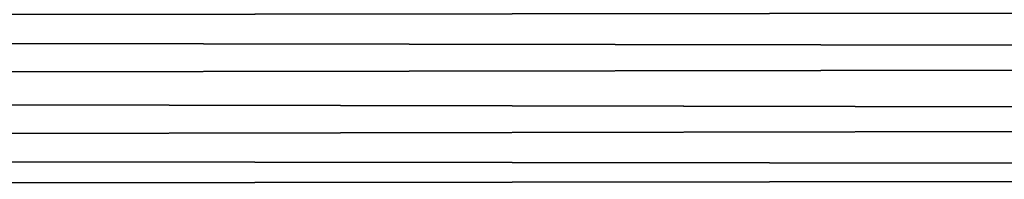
# Model space of a CAD drawing. Header units: millimetres. Extents: x -184 to 165, y -135 to 242.
# Tile 33 of 256: x -127.929 to -124.402, y -106.989 to -106.417. Entities that reach past the tile are written whole.
import ezdxf

# ---------------------------------------------------------------- set-up
doc = ezdxf.new("R2010")
doc.units = ezdxf.units.MM
doc.header["$LTSCALE"] = 41.718519
doc.layers.add('384', color=7, linetype='CONTINUOUS')
doc.layers.add('386', color=7, linetype='CONTINUOUS')

msp = doc.modelspace()

# ---------------------------------------------------------------- linework, layer by layer
at = {"layer": '384', "linetype": 'CONTINUOUS'}
for points in [[(-35.0511, -106.2801, 60), (-162.3052, -106.4424, 60), (-162.6969, -105.9982, 60), (-35.0511, -106.2801, 60)], [(-35.0511, -106.2801, 60), (-35.3918, -106.6633, 60), (-162.3052, -106.4424, 60), (-35.0511, -106.2801, 60)], [(-35.3918, -106.6633, 60), (-161.9107, -106.8834, 60), (-162.3052, -106.4424, 60), (-35.3918, -106.6633, 60)], [(-35.3918, -106.6633, 60), (-35.7348, -107.0446, 60), (-161.9107, -106.8834, 60), (-35.3918, -106.6633, 60)], [(-35.7348, -107.0446, 60), (-161.5136, -107.3213, 60), (-161.9107, -106.8834, 60), (-35.7348, -107.0446, 60)]]:
    msp.add_3dface(points, dxfattribs=at)
at = {"layer": '386', "linetype": 'CONTINUOUS'}
for points in [[(-162.4489, -106.2801, 63), (-35.1948, -106.4424, 63), (-34.8031, -105.9982, 63), (-162.4489, -106.2801, 63)], [(-162.4489, -106.2801, 63), (-162.1082, -106.6633, 63), (-35.1948, -106.4424, 63), (-162.4489, -106.2801, 63)], [(-162.1082, -106.6633, 63), (-35.5893, -106.8834, 63), (-35.1948, -106.4424, 63), (-162.1082, -106.6633, 63)], [(-162.1082, -106.6633, 63), (-161.7652, -107.0446, 63), (-35.5893, -106.8834, 63), (-162.1082, -106.6633, 63)], [(-161.7652, -107.0446, 63), (-35.9864, -107.3213, 63), (-35.5893, -106.8834, 63), (-161.7652, -107.0446, 63)]]:
    msp.add_3dface(points, dxfattribs=at)

doc.saveas('drawing.dxf')
